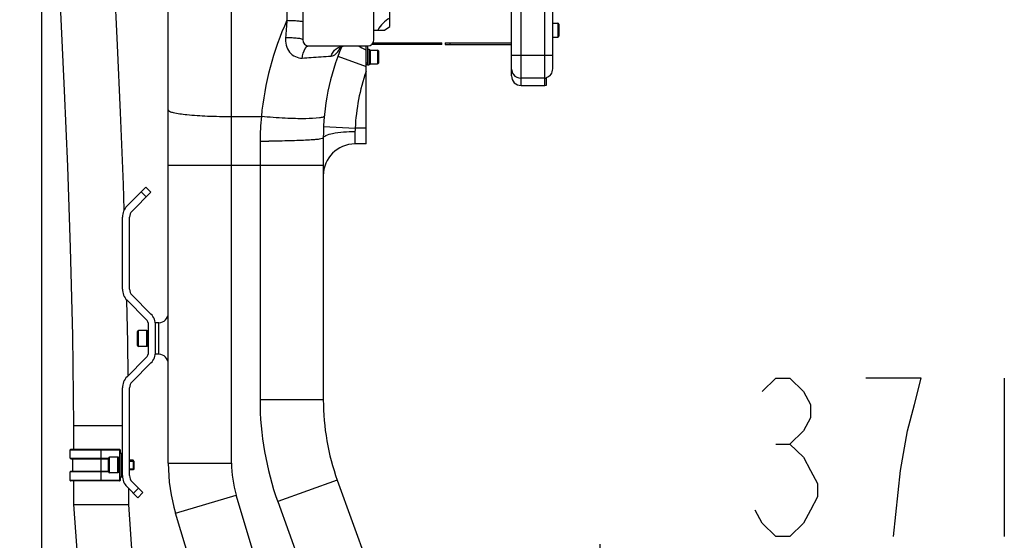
# Model space of a CAD drawing. Header units: millimetres. Extents: x 0 to 11890, y 0 to 8410.
# Tile 11 of 86: x 3815 to 4437, y 6388 to 6717. Entities that reach past the tile are written whole.
import ezdxf

# ---------------------------------------------------------------- set-up
doc = ezdxf.new("R2010")
doc.units = ezdxf.units.MM
doc.header["$LTSCALE"] = 653.95
doc.layers.get('0').update_dxf_attribs({"linetype": 'CONTINUOUS'})
for name, color, linetype in [('204101000043_DXF_DIMENSION', 7, 'CONTINUOUS'), ('304103000014_DXF_DIMENSION', 7, 'CONTINUOUS'), ('304103000023DXF_CONTINUOUS_LINE', 7, 'CONTINUOUS'), ('304103000024DXF_CONTINUOUS_LINE', 7, 'CONTINUOUS'), ('304105000019DXF_CONTINUOUS_LINE', 7, 'CONTINUOUS'), ('304105000020DXF_CONTINUOUS_LINE', 7, 'CONTINUOUS'), ('304105000052DXF_CONTINUOUS_LINE', 7, 'CONTINUOUS'), ('304109000002DXF_CONTINUOUS_LINE', 7, 'CONTINUOUS'), ('501023000021DXF_CONTINUOUS_LINE', 7, 'CONTINUOUS'), ('501023000027DXF_CONTINUOUS_LINE', 7, 'CONTINUOUS'), ('501023000078DXF_CONTINUOUS_LINE', 7, 'CONTINUOUS'), ('504001000006DXF_CONTINUOUS_LINE', 7, 'CONTINUOUS'), ('604006000002DXF_CONTINUOUS_LINE', 7, 'CONTINUOUS'), ('604006000006DXF_CONTINUOUS_LINE', 7, 'CONTINUOUS'), ('TANHUANGGUANDXF_CONTINUOUS_LINE', 7, 'CONTINUOUS')]:
    doc.layers.add(name, color=color, linetype=linetype)
doc.styles.get("Standard").update_dxf_attribs({"font": 'txt', "width": 0.7})
doc.dimstyles.new('DIMSTYLE_5', dxfattribs={"dimtxt": 100, "dimasz": 60, "dimexe": 2, "dimexo": 0.2, "dimgap": 2.5, "dimtad": 1, "dimdec": 0, "dimdsep": 46, "dimtxsty": 'Standard', "dimblk": '_FILLED', "dimblk1": '_FILLED', "dimblk2": '_FILLED', "dimcen": 0.09, "dimclrt": 5, "dimazin": 2, "dimtfac": 1, "dimtdec": 0, "dimtofl": 0, "dimtmove": 0, "dimatfit": 3, "dimldrblk": '_FILLED', "dimfxl": 0, "dimtolj": 1, "dimarcsym": 0})
doc.dimstyles.new('DIMSTYLE_6', dxfattribs={"dimtxt": 100, "dimasz": 60, "dimexe": 2, "dimexo": 0.2, "dimgap": 2.5, "dimtad": 1, "dimdsep": 46, "dimtxsty": 'Standard', "dimblk": '_FILLED', "dimblk1": '_FILLED', "dimblk2": '_FILLED', "dimcen": 0.09, "dimclrt": 5, "dimazin": 2, "dimtp": 0.01, "dimtm": 0.01, "dimtfac": 1, "dimtofl": 0, "dimtmove": 0, "dimatfit": 3, "dimldrblk": '_FILLED', "dimfxl": 0, "dimtolj": 1, "dimarcsym": 0})

# ---------------------------------------------------------------- blocks, each defined once
blk = doc.blocks.new('_FILLED')
at = {"color": 0, "linetype": 'ByBlock'}
blk.add_solid([(0, 0), (-1, 0.167), (-1, -0.167)], dxfattribs=at)
blk = doc.blocks.new('*D11')
at = {"layer": '304103000014_DXF_DIMENSION', "color": 2, "linetype": 'Continuous'}
for p, q in [((4103.74, 7246.38), (3355.35, 7246.38)), ((3375.35, 7246.38), (3375.35, 6313.78)), ((3375.35, 5381.18), (3375.35, 6313.78)), ((3938.84, 5381.18), (3355.35, 5381.18))]:
    blk.add_line(p, q, dxfattribs=at)
at = {"layer": '304103000014_DXF_DIMENSION', "color": 2, "linetype": 'Continuous', "xscale": 60, "yscale": 60, "zscale": 60}
for p, rotation in [((3375.35, 7246.38), 90), ((3375.35, 5381.18), 270)]:
    blk.add_blockref('_FILLED', p, dxfattribs=dict(at, rotation=rotation))
blk = doc.blocks.new('*D17')
at = {"layer": '204101000043_DXF_DIMENSION', "color": 2, "linetype": 'Continuous'}
for p, q in [((3828.24, 6891.09), (3828.24, 6345.06)), ((4181.44, 5799.39), (4181.44, 6385.06)), ((4004.84, 6365.06), (3430.43, 6365.06)), ((3828.24, 6365.06), (4004.84, 6365.06)), ((4181.44, 6365.06), (4004.84, 6365.06))]:
    blk.add_line(p, q, dxfattribs=at)
at = {"layer": '204101000043_DXF_DIMENSION', "color": 2, "linetype": 'Continuous', "xscale": 60, "yscale": 60, "zscale": 60, "rotation": 180}
blk.add_blockref('_FILLED', (3828.24, 6365.06), dxfattribs=at)
at = {"layer": '204101000043_DXF_DIMENSION', "color": 2, "linetype": 'Continuous', "xscale": 60, "yscale": 60, "zscale": 60}
blk.add_blockref('_FILLED', (4181.44, 6365.06), dxfattribs=at)

msp = doc.modelspace()

# ---------------------------------------------------------------- linework, layer by layer
at = {"layer": '204101000043_DXF_DIMENSION', "color": 5, "linetype": 'Continuous'}
for p, q in [((4436.945, 6490.064), (4436.945, 6390.064)), ((4292.57, 6448.397), (4301.32, 6448.397))]:
    msp.add_line(p, q, dxfattribs=at)
for points in [[(4283.82, 6481.73), (4292.57, 6490.064), (4301.32, 6490.064), (4310.069, 6481.73), (4314.445, 6473.397), (4314.445, 6465.064), (4310.069, 6456.73), (4301.32, 6448.397), (4310.069, 6440.064), (4314.445, 6431.731), (4318.82, 6423.397), (4318.82, 6415.064), (4314.445, 6406.731), (4310.069, 6398.397), (4301.32, 6390.064), (4292.57, 6390.064), (4283.82, 6398.397), (4279.445, 6406.731)], [(4366.945, 6390.064), (4371.32, 6431.731), (4375.695, 6456.73), (4380.069, 6473.397), (4384.445, 6490.064), (4349.445, 6490.064)]]:
    msp.add_lwpolyline(points, dxfattribs=at)
at = {"layer": '304103000023DXF_CONTINUOUS_LINE', "color": 7, "linetype": 'Continuous'}
for p, q in [((4048.445, 6712.501), (4048.445, 6952.181)), ((3993.445, 6736.181), (3993.445, 6704.181)), ((4038.445, 6704.181), (4038.445, 6736.181)), ((3908.445, 6436.325), (3908.445, 6726.867)), ((4038.445, 6710.181), (4045.216, 6710.181)), ((4045.216, 6710.181), (4048.445, 6712.501)), ((3997.445, 6700.181), (4034.445, 6700.181)), ((4033.445, 6638.181), (4033.445, 6700.181)), ((4006.445, 6641.926), (4006.445, 6476.358)), ((4033.445, 6638.181), (4026.445, 6638.181)), ((3900.445, 6524.42), (3900.445, 6525.181)), ((3902.445, 6525.181), (3900.445, 6525.181)), ((3900.445, 6505.181), (3900.445, 6506.823)), ((3902.445, 6505.181), (3900.445, 6505.181)), ((4015.311, 6425.55), (4071.942, 6268.243)), ((3934.227, 6334.239), (3913.084, 6404.717))]:
    msp.add_line(p, q, dxfattribs=at)
at = {"layer": '304103000023DXF_CONTINUOUS_LINE', "color": 9, "linetype": 'Continuous'}
for p, q in [((3948.445, 6436.325), (3948.445, 6758.045)), ((3983.445, 6737.209), (3983.445, 6716.371)), ((4033.233, 6697.794), (4033.445, 6697.691)), ((4015.675, 6693.734), (4033.445, 6687.194)), ((3948.445, 6655.557), (3967.275, 6655.557)), ((4006.618, 6649.143), (4026.595, 6648.181)), ((4033.445, 6648.181), (4026.595, 6648.181)), ((4026.445, 6646.096), (4026.445, 6638.181)), ((3966.445, 6639.903), (3966.445, 6476.358)), ((3908.445, 6624.723), (4006.445, 6624.723)), ((3902.445, 6505.181), (3902.445, 6525.181)), ((4006.445, 6476.358), (3966.445, 6476.358)), ((3908.445, 6436.325), (3948.445, 6436.325)), ((4015.311, 6425.55), (3977.676, 6412.002)), ((3913.084, 6404.717), (3951.397, 6416.211)), ((3972.54, 6345.733), (3951.397, 6416.211)), ((3977.676, 6412.002), (4034.307, 6254.694))]:
    msp.add_line(p, q, dxfattribs=at)
at = {"layer": '304103000023DXF_CONTINUOUS_LINE', "color": 7, "linetype": 'Continuous'}
msp.add_lwpolyline([(4017.212, 6699.586), (4017.016, 6699.344), (4017.052, 6699.359), (4017.735, 6699.762), (4018.948, 6700.124), (4019.634, 6700.181)], dxfattribs=at)
at = {"layer": '304103000023DXF_CONTINUOUS_LINE', "color": 9, "linetype": 'Continuous'}
for centre, radius, start, end in [((4157.722, 6637.476), 191.304, 155.643753, 174.576544), ((5533.943, 6595.107), 1555.233, 175.528008, 175.928997), ((3976.556, 6722.482), 46.921, 330.529369, 330.751297), ((4122.935, 6880.729), 203.743, 242.384701, 243.878949), ((4156.445, 6641.927), 130, 161.112118, 177.242484), ((4114.662, 6639.892), 148.218, 173.933075, 179.995874), ((4041.057, 6646.089), 14.612, 171.768739, 179.971456), ((3966.452, 7423.271), 783.368, 269.999439, 270.405048), ((4156.445, 6476.358), 190, 180, 199.798876), ((4018.445, 6436.325), 70, 180, 196.699244)]:
    msp.add_arc(centre, radius, start, end, dxfattribs=at)
at = {"layer": '304103000023DXF_CONTINUOUS_LINE', "color": 7, "linetype": 'Continuous'}
for centre, radius, start, end in [((3997.445, 6704.181), 4, 180, 270), ((4034.445, 6704.181), 4, 270, 360), ((4156.445, 6641.927), 150, 157.268588, 180.000028), ((4026.445, 6618.181), 20, 90, 180), ((3902.445, 6531.181), 6, 270, 360), ((3902.445, 6499.181), 6, 0, 90), ((4156.445, 6476.358), 150, 180, 199.798876), ((4018.445, 6436.325), 110, 180, 196.699244)]:
    msp.add_arc(centre, radius, start, end, dxfattribs=at)
at = {"layer": '304103000023DXF_CONTINUOUS_LINE', "color": 9, "linetype": 'Continuous'}
for points, knots in [([(3983.445, 6716.371), (3984.72, 6716.371), (3987.026, 6716.317), (3990.305, 6716.157), (3992.003, 6715.826), (3993.445, 6715.629), (3993.445, 6715.343)], [0, 0, 0, 0, 0.3778682, 0.6988967, 0.9154141, 1, 1, 1, 1]), ([(3982.634, 6705.517), (3982.408, 6702.334), (3983.666, 6695.615), (3990.225, 6692.294), (3993.179, 6692.5)], [0, 0, 0, 0, 0.5186083, 1, 1, 1, 1]), ([(3982.634, 6705.517), (3983.99, 6705.532), (3986.477, 6705.493), (3989.984, 6705.248), (3991.92, 6704.896), (3993.445, 6704.513), (3993.445, 6704.181)], [0, 0, 0, 0, 0.3692297, 0.6896, 0.9094217, 1, 1, 1, 1]), ([(3993.179, 6692.5), (3993.287, 6693.532), (3993.733, 6696.273), (3995.473, 6700.181), (3997.445, 6700.181)], [0, 0, 0, 0, 0.344936, 1, 1, 1, 1]), ([(4011.379, 6693.692), (4011.978, 6695.495), (4014.109, 6698.788), (4017.857, 6700.172), (4019.634, 6700.181)], [0, 0, 0, 0, 0.5166628, 1, 1, 1, 1]), ([(4011.379, 6693.692), (4011.936, 6693.719), (4014.749, 6694.621), (4016.279, 6697.407), (4017.405, 6699.399)], [0, 0, 0, 0, 0.1957984, 1, 1, 1, 1]), ([(3993.179, 6692.5), (3995.013, 6692.627), (4001.078, 6693.045), (4007.143, 6693.489), (4011.379, 6693.692)], [0, 0, 0, 0, 0.3024028, 1, 1, 1, 1]), ([(3908.445, 6659.668), (3908.445, 6659.298), (3909.691, 6658.538), (3913.381, 6657.584), (3921.655, 6656.474), (3933.861, 6655.748), (3943.341, 6655.557), (3948.445, 6655.557)], [0, 0, 0, 0, 0.0273574, 0.0865484, 0.302602, 0.622931, 1, 1, 1, 1]), ([(4007.1, 6655.933), (4007.066, 6655.568), (4005.771, 6654.934), (4002.05, 6654.334), (3993.798, 6654.001), (3981.691, 6654.408), (3972.317, 6655.089), (3967.275, 6655.557)], [0, 0, 0, 0, 0.027312, 0.0863708, 0.3020411, 0.6222287, 1, 1, 1, 1]), ([(4006.445, 6641.927), (4006.445, 6641.682), (4005.216, 6641.463), (4003.647, 6641.128), (4000.402, 6640.848), (3994.374, 6640.428), (3984.693, 6640.087), (3976.5, 6639.954), (3971.99, 6639.922)], [0, 0, 0, 0, 0.0211864, 0.0768761, 0.1667034, 0.2880389, 0.6091824, 1, 1, 1, 1]), ([(4006.445, 6641.927), (4006.445, 6642.662), (4008.829, 6644.145), (4015.181, 6645.583), (4021.713, 6646.096), (4026.445, 6646.096)], [0, 0, 0, 0, 0.1053231, 0.3222067, 1, 1, 1, 1])]:
    msp.add_open_spline(points, degree=3, knots=knots, dxfattribs=at)
msp.add_open_spline([(4048.445, 6717.712), (4045.321, 6715.982), (4042.574, 6713.295), (4040.828, 6710.181)], degree=3, dxfattribs=at)
at = {"layer": '304103000024DXF_CONTINUOUS_LINE', "color": 7, "linetype": 'Continuous'}
for p, q in [((4151.445, 6685.661), (4151.445, 6742.013)), ((4125.445, 6681.181), (4125.445, 6725.32)), ((4147.445, 6675.282), (4147.445, 6680.286)), ((4131.445, 6675.181), (4146.445, 6675.181)), ((4146.445, 6675.181), (4147.445, 6675.282))]:
    msp.add_line(p, q, dxfattribs=at)
at = {"layer": '304103000024DXF_CONTINUOUS_LINE', "color": 9, "linetype": 'Continuous'}
for p, q in [((4146.445, 6675.181), (4146.445, 6739.049)), ((4131.445, 6694.321), (4131.445, 6731.714)), ((4125.445, 6694.321), (4151.445, 6694.321)), ((4131.445, 6675.181), (4131.445, 6694.321)), ((4146.445, 6679.735), (4131.445, 6679.735))]:
    msp.add_line(p, q, dxfattribs=at)
at = {"layer": '304103000024DXF_CONTINUOUS_LINE', "color": 7, "linetype": 'Continuous'}
msp.add_arc((4131.445, 6681.181), 6, 179.999999, 270, dxfattribs=at)
at = {"layer": '304103000024DXF_CONTINUOUS_LINE', "color": 9, "linetype": 'Continuous'}
msp.add_arc((4146.444, 6684.884), 5.149, 270.010369, 281.210195, dxfattribs=at)
for points in [[(4125.445, 6685.57), (4125.445, 6684.364), (4125.869, 6683.106), (4126.591, 6682.14)], [(4126.591, 6682.14), (4127.672, 6680.694), (4129.639, 6679.735), (4131.445, 6679.735)]]:
    msp.add_open_spline(points, degree=3, dxfattribs=at)
at = {"layer": '304103000024DXF_CONTINUOUS_LINE', "color": 7, "linetype": 'Continuous'}
msp.add_open_spline([(4147.445, 6680.286), (4148.599, 6680.537), (4150.778, 6682.011), (4151.445, 6684.472), (4151.445, 6685.661)], degree=3, knots=[0, 0, 0, 0, 0.4984166, 1, 1, 1, 1], dxfattribs=at)
at = {"layer": '304105000019DXF_CONTINUOUS_LINE', "color": 7, "linetype": 'Continuous'}
for p, q in [((4034.445, 6700.181), (4034.445, 6688.181)), ((4081.445, 6701.181), (4037.016, 6701.181)), ((4037.827, 6702.181), (4081.445, 6702.181)), ((4081.445, 6701.181), (4081.445, 6702.181)), ((4034.445, 6688.181), (4033.445, 6688.181))]:
    msp.add_line(p, q, dxfattribs=at)
at = {"layer": '304105000019DXF_CONTINUOUS_LINE', "color": 9, "linetype": 'Continuous'}
for p, q in [((4080.445, 6701.181), (4080.445, 6702.181)), ((4034.445, 6689.181), (4033.445, 6689.181))]:
    msp.add_line(p, q, dxfattribs=at)
at = {"layer": '304105000020DXF_CONTINUOUS_LINE', "color": 7, "linetype": 'Continuous'}
for p, q in [((3882.374, 6598.974), (3894.198, 6610.798)), ((3897.38, 6607.616), (3894.198, 6610.798)), ((3885.556, 6595.792), (3897.38, 6607.616)), ((3894.551, 6604.787), (3891.369, 6607.969)), ((3879.445, 6546.459), (3879.445, 6591.903)), ((3883.945, 6546.459), (3883.945, 6591.903)), ((3897.516, 6530.61), (3885.556, 6542.57)), ((3894.334, 6527.428), (3882.374, 6539.388)), ((3895.945, 6506.823), (3895.945, 6523.539)), ((3900.445, 6506.823), (3900.445, 6523.539)), ((3882.374, 6490.974), (3894.334, 6502.934)), ((3885.556, 6487.792), (3897.516, 6499.752)), ((3879.445, 6428.459), (3879.445, 6483.903)), ((3883.945, 6428.459), (3883.945, 6483.903)), ((3892.43, 6417.695), (3885.556, 6424.57)), ((3889.248, 6414.513), (3882.374, 6421.388)), ((3889.601, 6420.524), (3886.419, 6417.342)), ((3892.43, 6417.695), (3889.248, 6414.513))]:
    msp.add_line(p, q, dxfattribs=at)
for centre, radius, start, end in [((3889.445, 6591.903), 10, 135, 180), ((3889.445, 6591.903), 5.5, 135, 180), ((3889.445, 6546.459), 10, 180, 225), ((3889.445, 6546.459), 5.5, 180, 225), ((3890.445, 6523.539), 10, 0, 45), ((3890.445, 6523.539), 5.5, 0, 45), ((3890.445, 6506.823), 5.5, 315, 360), ((3890.445, 6506.823), 10, 315, 360), ((3889.445, 6483.903), 10, 135, 180), ((3889.445, 6483.903), 5.5, 135, 180), ((3889.445, 6428.459), 10, 180, 225), ((3889.445, 6428.459), 5.5, 180, 225)]:
    msp.add_arc(centre, radius, start, end, dxfattribs=at)
at = {"layer": '304105000052DXF_CONTINUOUS_LINE', "color": 7, "linetype": 'Continuous'}
for p, q in [((4083.445, 6702.181), (4083.445, 6701.181)), ((4083.445, 6702.181), (4125.445, 6702.181)), ((4083.445, 6701.181), (4125.445, 6701.181))]:
    msp.add_line(p, q, dxfattribs=at)
at = {"layer": '304105000052DXF_CONTINUOUS_LINE', "color": 9, "linetype": 'Continuous'}
msp.add_line((4086.445, 6702.181), (4086.445, 6701.181), dxfattribs=at)
at = {"layer": '304109000002DXF_CONTINUOUS_LINE', "color": 7, "linetype": 'Continuous'}
for p, q in [((3846.445, 6439.481), (3846.445, 6444.881)), ((3846.745, 6445.181), (3877.645, 6445.181)), ((3877.645, 6442.381), (3877.645, 6427.981)), ((3877.945, 6444.881), (3877.945, 6442.681)), ((3877.945, 6442.681), (3879.145, 6442.681)), ((3846.745, 6439.181), (3870.645, 6439.181)), ((3848.045, 6431.181), (3848.045, 6439.181)), ((3846.445, 6425.481), (3846.445, 6430.881)), ((3870.645, 6431.181), (3846.745, 6431.181)), ((3877.645, 6425.181), (3846.745, 6425.181)), ((3877.945, 6427.681), (3877.945, 6425.481)), ((3877.945, 6427.681), (3879.145, 6427.681))]:
    msp.add_line(p, q, dxfattribs=at)
at = {"layer": '304109000002DXF_CONTINUOUS_LINE', "color": 9, "linetype": 'Continuous'}
for p, q in [((3846.445, 6444.881), (3877.945, 6444.881)), ((3865.945, 6425.181), (3865.945, 6445.181)), ((3877.645, 6445.181), (3877.645, 6442.381)), ((3877.945, 6427.681), (3877.945, 6442.681)), ((3879.145, 6427.681), (3879.145, 6442.681)), ((3846.445, 6439.481), (3870.645, 6439.481)), ((3870.645, 6430.881), (3846.445, 6430.881)), ((3877.945, 6425.481), (3846.445, 6425.481)), ((3877.645, 6427.981), (3877.645, 6425.181))]:
    msp.add_line(p, q, dxfattribs=at)
at = {"layer": '304109000002DXF_CONTINUOUS_LINE', "color": 7, "linetype": 'Continuous'}
for centre, start, end in [((3846.745, 6444.881), 90, 180), ((3877.645, 6444.881), 0, 90), ((3877.945, 6442.381), 90, 180), ((3879.145, 6442.381), 0, 90), ((3846.745, 6439.481), 180, 270), ((3846.745, 6430.881), 90, 180), ((3846.745, 6425.481), 180, 270), ((3877.945, 6427.981), 180, 270), ((3877.645, 6425.481), 270, 360), ((3879.145, 6427.981), 270, 360)]:
    msp.add_arc(centre, 0.3, start, end, dxfattribs=at)
at = {"layer": '501023000021DXF_CONTINUOUS_LINE', "color": 7, "linetype": 'Continuous'}
for p, q in [((4151.445, 6714.541), (4154.745, 6714.541)), ((4155.245, 6714.041), (4155.245, 6706.321)), ((4151.445, 6705.821), (4154.745, 6705.821)), ((4036.255, 6697.541), (4040.745, 6697.541)), ((4041.245, 6697.041), (4041.245, 6689.321)), ((4036.255, 6688.821), (4040.745, 6688.821))]:
    msp.add_line(p, q, dxfattribs=at)
at = {"layer": '501023000021DXF_CONTINUOUS_LINE', "color": 9, "linetype": 'Continuous'}
for p, q in [((4154.745, 6714.541), (4154.745, 6705.821)), ((4040.745, 6697.541), (4040.745, 6688.821))]:
    msp.add_line(p, q, dxfattribs=at)
at = {"layer": '501023000021DXF_CONTINUOUS_LINE', "color": 7, "linetype": 'Continuous'}
for centre, start, end in [((4154.745, 6714.041), 0, 90), ((4154.745, 6706.321), 270, 360), ((4040.745, 6697.041), 0, 90), ((4040.745, 6689.321), 270, 360)]:
    msp.add_arc(centre, 0.5, start, end, dxfattribs=at)
at = {"layer": '501023000027DXF_CONTINUOUS_LINE', "color": 7, "linetype": 'Continuous'}
for p, q in [((3870.645, 6430.781), (3870.645, 6439.581)), ((3876.645, 6440.181), (3871.245, 6440.181)), ((3876.645, 6430.181), (3876.645, 6440.181)), ((3886.145, 6438.181), (3883.945, 6438.181)), ((3886.145, 6438.181), (3886.145, 6432.181)), ((3886.645, 6437.681), (3886.145, 6438.181)), ((3886.645, 6437.681), (3886.645, 6432.681)), ((3876.645, 6430.181), (3871.245, 6430.181)), ((3886.145, 6432.181), (3883.945, 6432.181)), ((3886.645, 6432.681), (3886.145, 6432.181))]:
    msp.add_line(p, q, dxfattribs=at)
at = {"layer": '501023000027DXF_CONTINUOUS_LINE', "color": 9, "linetype": 'Continuous'}
msp.add_line((3871.245, 6430.181), (3871.245, 6440.181), dxfattribs=at)
at = {"layer": '501023000027DXF_CONTINUOUS_LINE', "color": 2, "linetype": 'Continuous'}
for p, q in [((3883.945, 6437.581), (3886.645, 6437.581)), ((3883.945, 6432.781), (3886.645, 6432.781))]:
    msp.add_line(p, q, dxfattribs=at)
at = {"layer": '501023000027DXF_CONTINUOUS_LINE', "color": 7, "linetype": 'Continuous'}
for centre, start, end in [((3871.245, 6439.581), 90, 180), ((3871.245, 6430.781), 180, 270)]:
    msp.add_arc(centre, 0.6, start, end, dxfattribs=at)
at = {"layer": '501023000078DXF_CONTINUOUS_LINE', "color": 7, "linetype": 'Continuous'}
for p, q in [((3888.945, 6510.781), (3888.945, 6519.581)), ((3894.945, 6520.181), (3889.545, 6520.181)), ((3894.945, 6510.181), (3894.945, 6520.181)), ((3894.945, 6510.181), (3889.545, 6510.181))]:
    msp.add_line(p, q, dxfattribs=at)
at = {"layer": '501023000078DXF_CONTINUOUS_LINE', "color": 9, "linetype": 'Continuous'}
msp.add_line((3889.545, 6510.181), (3889.545, 6520.181), dxfattribs=at)
at = {"layer": '501023000078DXF_CONTINUOUS_LINE', "color": 7, "linetype": 'Continuous'}
for centre, start, end in [((3889.545, 6519.581), 90, 180), ((3889.545, 6510.781), 180, 270)]:
    msp.add_arc(centre, 0.6, start, end, dxfattribs=at)
at = {"layer": '504001000006DXF_CONTINUOUS_LINE', "color": 7, "linetype": 'Continuous'}
for p, q in [((4034.445, 6698.181), (4035.445, 6698.181)), ((4035.445, 6698.181), (4035.445, 6688.181)), ((4034.445, 6688.181), (4035.445, 6688.181))]:
    msp.add_line(p, q, dxfattribs=at)
at = {"layer": '604006000002DXF_CONTINUOUS_LINE', "color": 7, "linetype": 'Continuous'}
for p, q in [((4035.445, 6697.481), (4036.219, 6697.681)), ((4036.219, 6688.681), (4036.219, 6697.681)), ((4036.219, 6697.681), (4036.255, 6697.541)), ((4035.445, 6688.88), (4036.219, 6688.681)), ((4036.219, 6688.681), (4036.255, 6688.821))]:
    msp.add_line(p, q, dxfattribs=at)
at = {"layer": '604006000006DXF_CONTINUOUS_LINE', "color": 7, "linetype": 'Continuous'}
for p, q in [((3894.984, 6520.181), (3894.945, 6520.045)), ((3894.984, 6520.181), (3894.984, 6510.181)), ((3895.945, 6519.904), (3894.984, 6520.181)), ((3894.984, 6510.181), (3894.945, 6510.316)), ((3895.945, 6510.458), (3894.984, 6510.181)), ((3876.684, 6440.181), (3876.645, 6440.045)), ((3876.684, 6440.181), (3876.684, 6430.181)), ((3877.645, 6439.904), (3876.684, 6440.181)), ((3876.684, 6430.181), (3876.645, 6430.316)), ((3877.645, 6430.458), (3876.684, 6430.181))]:
    msp.add_line(p, q, dxfattribs=at)
at = {"layer": 'TANHUANGGUANDXF_CONTINUOUS_LINE', "color": 7, "linetype": 'Continuous'}
for p, q in [((3848.452, 6460.181), (3848.452, 6445.181)), ((3848.452, 6425.181), (3848.452, 6410.181)), ((3883.438, 6410.181), (3883.438, 6420.324))]:
    msp.add_line(p, q, dxfattribs=at)
at = {"layer": 'TANHUANGGUANDXF_CONTINUOUS_LINE', "color": 9, "linetype": 'Continuous'}
for p, q in [((3848.452, 6460.181), (3879.445, 6460.181)), ((3848.452, 6410.181), (3883.438, 6410.181))]:
    msp.add_line(p, q, dxfattribs=at)
at = {"layer": 'TANHUANGGUANDXF_CONTINUOUS_LINE', "color": 7, "linetype": 'Continuous'}
for points in [[(3833.695, 6855.35), (3834.894, 6831.371), (3836.652, 6797.003), (3838.589, 6758.727), (3840.623, 6717.012), (3842.677, 6672.092), (3844.661, 6624.01), (3846.457, 6572.456), (3847.859, 6517.144), (3848.452, 6460.181)], [(3880.634, 6596.531), (3880.099, 6612.652), (3878.301, 6658.024), (3876.414, 6700.646), (3874.514, 6740.582), (3872.666, 6777.698), (3869.377, 6842.201)], [(3883.135, 6491.735), (3882.935, 6512.619), (3882.297, 6539.386)], [(3848.452, 6410.181), (3851.716, 6366.946), (3859.778, 6323.347), (3868.729, 6282.311), (3875.559, 6243.289), (3877.952, 6209.181)], [(3912.238, 6218.474), (3909.702, 6252.14), (3901.656, 6295.752), (3892.726, 6336.799), (3885.871, 6375.825), (3883.438, 6410.181)]]:
    msp.add_lwpolyline(points, dxfattribs=at)

# ---------------------------------------------------------------- dimensions: what is measured, and where the dimension line sits
at = {"layer": '204101000043_DXF_DIMENSION', "color": 2, "linetype": 'Continuous'}
dim = msp.add_linear_dim(base=(3828.245, 6365.064), p1=(4181.445, 5799.186), p2=(3828.245, 6891.288), angle=180, dimstyle='DIMSTYLE_6', dxfattribs=at)
dim.commit()
dim.dimension.update_dxf_attribs({"geometry": '*D17', "text_midpoint": (3430.432, 6365.064), "dimtype": 160})
at = {"layer": '304103000014_DXF_DIMENSION', "color": 2, "linetype": 'Continuous'}
dim = msp.add_linear_dim(base=(3375.348, 7246.381), p1=(3939.038, 5381.181), p2=(4103.945, 7246.381), angle=90, dimstyle='DIMSTYLE_5', dxfattribs=at)
dim.commit()
dim.dimension.update_dxf_attribs({"geometry": '*D11', "text_midpoint": (3375.348, 6173.781), "dimtype": 160})

doc.saveas('drawing.dxf')
